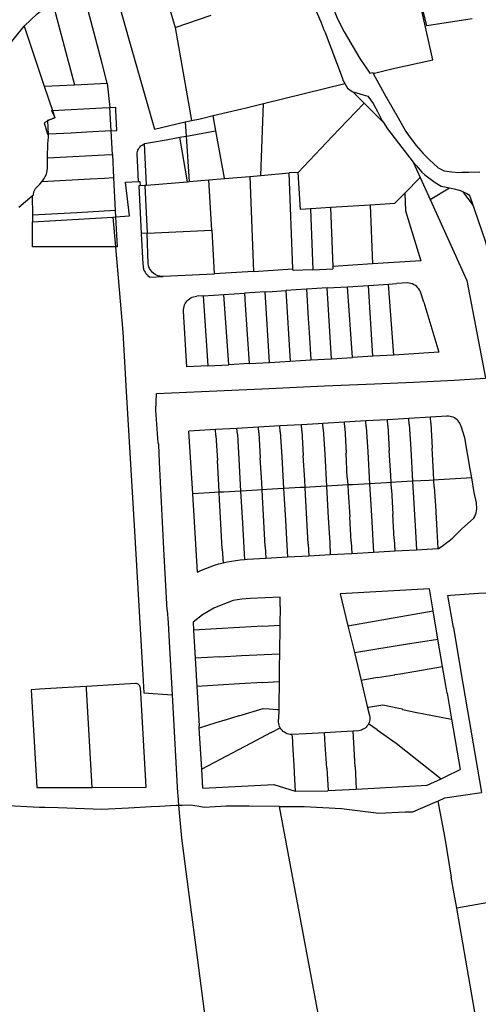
# Model space of a CAD drawing. Header units: inches. Extents: x 210911 to 224988, y 571697 to 586201.
# Tile 7 of 256: x 212792 to 212987, y 572722 to 573142. Entities that reach past the tile are written whole.
import ezdxf

# ---------------------------------------------------------------- set-up
doc = ezdxf.new("R2010")
doc.units = ezdxf.units.IN
doc.header["$MEASUREMENT"] = 0

msp = doc.modelspace()

# ---------------------------------------------------------------- linework, layer by layer
for points in [[(212943.321, 573118.879), (212950.713, 573120.696), (212968.107, 573124.541), (212967.836, 573125.75), (212963.743, 573144.031), (212961.755, 573153.432), (212958.06, 573165.395), (212957.371, 573168.879), (212956.982, 573170.844)], [(212984.956, 573141.91), (212965.66, 573138.922), (212958.515, 573167.855)], [(212830.381, 573163.08), (212838.904, 573132.771)], [(212919.364, 573163.19), (212927.492, 573142.225), (212930.452, 573136.459), (212937.085, 573125.028), (212941.328, 573118.819), (212942.616, 573119.095)], [(212829.476, 573114.585), (212827.447, 573122.909), (212824.789, 573133.116), (212820.242, 573150.5), (212806.862, 573146.973)], [(212794.267, 573138.888), (212799.825, 573144.159), (212806.278, 573149.172)], [(212806.862, 573146.973), (212810.725, 573132.417), (212815.635, 573113.889)], [(212856.164, 573145.927), (212858.478, 573138.327)], [(212917.796, 573147.142), (212918.985, 573144.194), (212920.524, 573140.657), (212921.804, 573137.356), (212922.27, 573136.131)], [(212858.478, 573138.327), (212873.766, 573143.476)], [(212774.252, 573113.408), (212775.054, 573114.638), (212776.148, 573116.286), (212790.072, 573133.768), (212794.267, 573138.888)], [(212794.267, 573138.888), (212802.664, 573113.238)], [(212858.478, 573138.327), (212865.432, 573098.663)], [(212922.27, 573136.131), (212929.522, 573117.009), (212930.008, 573115.554), (212930.667, 573114.459)], [(212838.904, 573132.771), (212849.646, 573095.013), (212862.74, 573098.054)], [(212942.616, 573119.095), (212942.804, 573118.752)], [(212943.321, 573118.879), (212942.804, 573118.752)], [(212942.804, 573118.752), (212948.311, 573108.683), (212948.587, 573108.199)], [(212802.664, 573113.238), (212802.85, 573113.247), (212815.635, 573113.889)], [(212802.664, 573113.238), (212806.242, 573102.952)], [(212815.635, 573113.889), (212829.476, 573114.585)], [(212829.476, 573114.585), (212830.73, 573104.197)], [(212896.015, 573105.877), (212930.667, 573114.459)], [(212930.667, 573114.459), (212931.264, 573113.468), (212931.881, 573112.512), (212933.816, 573110.994), (212934.134, 573110.893)], [(212934.134, 573110.893), (212935.61, 573110.427), (212938.477, 573109.651), (212940.444, 573109.032), (212942.742, 573105.985), (212944.56, 573102.568), (212946.623, 573098.475), (212947.105, 573097.76)], [(212934.134, 573110.893), (212938.873, 573106.099)], [(212948.587, 573108.199), (212953.331, 573099.861), (212955.372, 573096.218), (212956.677, 573093.93), (212958.355, 573091.59), (212961.022, 573087.991), (212964.04, 573084.662), (212966.642, 573082.088), (212970.483, 573078.503), (212971.502, 573077.943), (212972.97, 573077.279), (212976.289, 573076.823), (212979.185, 573076.596), (212980.431, 573076.621)], [(212806.242, 573102.952), (212827.407, 573104.03), (212830.73, 573104.197)], [(212830.73, 573104.197), (212833.188, 573104.321)], [(212831.247, 573094.223), (212830.73, 573104.197)], [(212833.717, 573094.441), (212833.248, 573103.032), (212833.188, 573104.321)], [(212874.642, 573100.751), (212886.851, 573103.624), (212888.182, 573103.937)], [(212888.182, 573103.937), (212896.015, 573105.877)], [(212894.996, 573075.203), (212896.015, 573105.877)], [(212910.803, 573076.594), (212922.893, 573089.32), (212928.269, 573094.956), (212938.873, 573106.099)], [(212938.873, 573106.099), (212939.875, 573105.086), (212947.105, 573097.76)], [(212806.242, 573102.952), (212805.798, 573102.929), (212807.261, 573099.907), (212806.432, 573099.508)], [(212806.242, 573102.952), (212807.322, 573099.771)], [(212806.432, 573099.508), (212807.322, 573099.771)], [(212869.107, 573099.448), (212874.642, 573100.751)], [(212875.804, 573094.264), (212874.655, 573100.68), (212874.642, 573100.751)], [(212804.363, 573098.512), (212802.747, 573097.734), (212804.197, 573092.795), (212804.513, 573092.812)], [(212804.363, 573098.512), (212804.353, 573098.894), (212806.432, 573099.508)], [(212806.432, 573099.508), (212804.363, 573098.512)], [(212804.513, 573092.812), (212804.363, 573098.512)], [(212862.74, 573098.054), (212865.432, 573098.663)], [(212862.74, 573098.054), (212863.151, 573092.03)], [(212865.432, 573098.663), (212869.107, 573099.448)], [(212947.105, 573097.76), (212948.843, 573095.179), (212953.485, 573089.011), (212959.848, 573080.981)], [(212804.18, 573082.752), (212804.273, 573088.773), (212804.547, 573091.527), (212804.513, 573092.812)], [(212831.247, 573094.223), (212820.907, 573093.677), (212814.255, 573093.326), (212804.513, 573092.812)], [(212831.247, 573094.223), (212833.722, 573094.354)], [(212831.766, 573084.203), (212831.247, 573094.223)], [(212833.717, 573094.441), (212833.722, 573094.354)], [(212845.423, 573088.759), (212845.417, 573088.879), (212847.964, 573089.331), (212854.601, 573090.51), (212860.492, 573091.571)], [(212860.492, 573091.571), (212863.151, 573092.03)], [(212863.677, 573072.629), (212860.492, 573091.571)], [(212863.151, 573092.03), (212864.205, 573092.213), (212875.684, 573094.243), (212875.804, 573094.264)], [(212863.151, 573092.03), (212864.47, 573072.696)], [(212879.447, 573073.926), (212879.423, 573074.059), (212875.804, 573094.264)], [(212842.338, 573084.329), (212842.369, 573084.903), (212842.47, 573085.47), (212842.64, 573086.019), (212842.877, 573086.544), (212843.176, 573087.035), (212843.533, 573087.486), (212843.943, 573087.889), (212844.399, 573088.239), (212844.895, 573088.531), (212845.423, 573088.759)], [(212846.318, 573071.169), (212846.315, 573071.227), (212845.878, 573079.889), (212845.423, 573088.759)], [(212804.18, 573082.752), (212828.451, 573084.029), (212831.766, 573084.203)], [(212831.766, 573084.203), (212832.278, 573074.222)], [(212842.941, 573072.675), (212842.631, 573078.817), (212842.338, 573084.329)], [(212801.674, 573072.583), (212802.447, 573073.512), (212803.703, 573075.818), (212804.215, 573078.188), (212804.173, 573082.283), (212804.18, 573082.752)], [(212959.848, 573080.981), (212962.82, 573074.386)], [(212959.848, 573080.981), (212961.146, 573079.341), (212963.496, 573076.619), (212964.71, 573075.507), (212969.18, 573072.341), (212971.688, 573070.668), (212973.11, 573070.379), (212975.267, 573069.957)], [(212879.447, 573073.926), (212890.279, 573074.816)], [(212890.279, 573074.816), (212894.996, 573075.203)], [(212890.279, 573074.816), (212891.891, 573034.419)], [(212894.996, 573075.203), (212907.027, 573076.428)], [(212910.803, 573076.594), (212907.027, 573076.428)], [(212908.616, 573035.467), (212907.027, 573076.428)], [(212916.146, 573061.045), (212911.786, 573060.783), (212910.803, 573076.594)], [(212980.431, 573076.621), (212983.433, 573076.68), (212988.14, 573076.883)], [(212798.215, 573067.059), (212798.337, 573068.268), (212799.082, 573069.758), (212800.82, 573071.558), (212801.674, 573072.583)], [(212832.278, 573074.222), (212828.352, 573074.013), (212822.269, 573073.687), (212801.674, 573072.583)], [(212832.278, 573074.222), (212832.987, 573060.384)], [(212833.128, 573057.643), (212839.086, 573058.029), (212837.342, 573072.453), (212842.941, 573072.675)], [(212842.941, 573072.675), (212843.5, 573072.697)], [(212843.656, 573070.945), (212843.05, 573070.894)], [(212843.05, 573070.894), (212844.042, 573050.597)], [(212843.5, 573072.697), (212843.656, 573070.945)], [(212843.656, 573070.945), (212845.538, 573071.103)], [(212845.538, 573071.103), (212846.318, 573071.169)], [(212845.538, 573071.103), (212845.54, 573071.057), (212846.531, 573050.715)], [(212846.318, 573071.169), (212863.677, 573072.629)], [(212863.677, 573072.629), (212864.47, 573072.696)], [(212864.47, 573072.696), (212872.849, 573073.384)], [(212872.849, 573073.384), (212879.447, 573073.926)], [(212874.064, 573052.02), (212872.851, 573073.356), (212872.849, 573073.384)], [(212962.82, 573074.386), (212956.269, 573067.741)], [(212962.82, 573074.386), (212967.038, 573065.029)], [(212791.949, 573061.841), (212797.65, 573066.589)], [(212797.65, 573066.589), (212798.215, 573067.059)], [(212797.65, 573066.589), (212797.7, 573058.319)], [(212956.269, 573067.741), (212951.89, 573063.276), (212949.988, 573063.16), (212941.445, 573062.626)], [(212956.269, 573067.741), (212956.553, 573060.209), (212962.975, 573038.942), (212942.41, 573037.658)], [(212967.038, 573065.029), (212975.267, 573069.957)], [(212975.267, 573069.957), (212977.274, 573069.565), (212979.916, 573068.865), (212980.753, 573068.475)], [(212980.753, 573068.475), (212982.604, 573067.614), (212983.35, 573067.182), (212983.893, 573066.528), (212985.298, 573062.419)], [(212980.753, 573068.475), (212982.113, 573066.804), (212984.107, 573064.153), (212985.298, 573062.419)], [(212941.445, 573062.626), (212924.643, 573061.576)], [(212941.445, 573062.626), (212942.41, 573037.658)], [(212967.038, 573065.029), (212982.604, 573030.495), (212990.536, 572988.932)], [(212985.298, 573062.419), (212985.916, 573060.61), (212990.372, 573047.469), (212992.972, 573037.987)], [(212832.987, 573060.384), (212816.596, 573059.425), (212797.7, 573058.319)], [(212797.7, 573058.319), (212797.717, 573055.509)], [(212832.987, 573060.384), (212833.128, 573057.643)], [(212924.643, 573061.576), (212916.357, 573061.058), (212916.146, 573061.045)], [(212916.146, 573061.045), (212917.144, 573035.156)], [(212924.643, 573061.576), (212925.615, 573036.577)], [(212797.717, 573055.509), (212831.957, 573057.568)], [(212797.777, 573044.879), (212797.78, 573044.977), (212797.717, 573055.509)], [(212831.957, 573057.568), (212833.128, 573057.643)], [(212831.957, 573057.568), (212833.056, 573044.894)], [(212833.128, 573057.643), (212833.781, 573044.895), (212833.056, 573044.894)], [(212846.531, 573050.715), (212844.042, 573050.597)], [(212844.042, 573050.597), (212844.683, 573037.493)], [(212846.531, 573050.715), (212874.064, 573052.02)], [(212847.006, 573037.719), (212846.531, 573050.715)], [(212874.064, 573052.02), (212875.114, 573033.339)], [(212833.056, 573044.894), (212797.777, 573044.879)], [(212833.056, 573044.894), (212836.21, 573008.52)], [(212844.683, 573037.493), (212845.065, 573035.37)], [(212852.631, 573032.264), (212851.933, 573032.367), (212851.251, 573032.549), (212850.594, 573032.806), (212849.97, 573033.137), (212849.387, 573033.535), (212848.854, 573033.997), (212848.376, 573034.516), (212847.96, 573035.086), (212847.611, 573035.699), (212847.333, 573036.348), (212847.131, 573037.024), (212847.006, 573037.719)], [(212942.41, 573037.658), (212925.735, 573036.585), (212925.615, 573036.577)], [(212845.065, 573035.37), (212845.328, 573034.742)], [(212845.328, 573034.742), (212845.68, 573034.084)], [(212845.68, 573034.084), (212846.056, 573033.515)], [(212846.056, 573033.515), (212846.524, 573032.932)], [(212846.524, 573032.932), (212846.999, 573032.443)], [(212875.114, 573033.339), (212875.118, 573033.271), (212853.336, 573032.24)], [(212891.891, 573034.419), (212875.133, 573033.34), (212875.114, 573033.339)], [(212891.891, 573034.419), (212908.602, 573035.466), (212908.616, 573035.467)], [(212908.641, 573034.827), (212908.616, 573035.467)], [(212917.144, 573035.156), (212908.641, 573034.827)], [(212917.144, 573035.156), (212925.657, 573035.485)], [(212925.615, 573036.577), (212925.657, 573035.485)], [(212847.556, 573031.966), (212846.999, 573032.443)], [(212847.556, 573031.966), (212853.336, 573032.24)], [(212853.336, 573032.24), (212852.631, 573032.264)], [(212931.8, 573027.915), (212940.736, 573028.478)], [(212940.736, 573028.478), (212949.229, 573029.014)], [(212942.579, 572998.301), (212940.736, 573028.478)], [(212949.229, 573029.014), (212952.639, 573029.229)], [(212951.531, 572998.821), (212949.229, 573029.014)], [(212957.446, 573029.572), (212952.639, 573029.229)], [(212962.949, 573025.736), (212962.622, 573026.358), (212962.231, 573026.943), (212961.78, 573027.482), (212961.274, 573027.971), (212960.72, 573028.403), (212960.122, 573028.774), (212959.489, 573029.079), (212958.827, 573029.316), (212958.143, 573029.481), (212957.446, 573029.572)], [(212870.444, 573024.058), (212879.191, 573024.606)], [(212879.191, 573024.606), (212887.984, 573025.157)], [(212881.352, 572994.691), (212879.191, 573024.606)], [(212896.807, 573025.71), (212887.984, 573025.157)], [(212887.984, 573025.157), (212888.32, 573020.157), (212889.022, 573009.699), (212889.995, 572995.201)], [(212896.807, 573025.71), (212899.794, 573025.897), (212905.57, 573026.261)], [(212898.644, 572995.711), (212896.807, 573025.71)], [(212914.316, 573026.813), (212905.57, 573026.261)], [(212905.57, 573026.261), (212907.471, 572996.231)], [(212914.347, 573026.815), (212914.316, 573026.813)], [(212923.134, 573027.369), (212914.347, 573026.815)], [(212914.347, 573026.815), (212915.123, 573014.361), (212915.495, 573008.388), (212916.219, 572996.747)], [(212923.134, 573027.369), (212931.8, 573027.915)], [(212925.072, 572997.269), (212923.134, 573027.369)], [(212933.998, 572997.795), (212931.8, 573027.915)], [(212964.366, 573021.38), (212962.949, 573025.736)], [(212862.038, 573017.502), (212862.035, 573018.175), (212862.107, 573018.844), (212862.254, 573019.501), (212862.473, 573020.138), (212862.761, 573020.746), (212863.116, 573021.318), (212863.532, 573021.847), (212864.005, 573022.327), (212864.528, 573022.75), (212865.095, 573023.113), (212865.699, 573023.41), (212866.333, 573023.637), (212866.988, 573023.793), (212867.656, 573023.874)], [(212870.444, 573024.058), (212867.656, 573023.874)], [(212870.444, 573024.058), (212872.383, 572994.162)], [(212964.366, 573021.38), (212970.64, 573000.045)], [(212872.383, 572994.162), (212863.5, 572993.78), (212862.038, 573017.502)], [(212836.21, 573008.52), (212837.677, 572983.303), (212841.163, 572923.864), (212844.741, 572862.625), (212845.215, 572854.952)], [(212970.64, 573000.045), (212951.531, 572998.821)], [(212889.995, 572995.201), (212881.352, 572994.691)], [(212889.995, 572995.201), (212898.644, 572995.711)], [(212898.644, 572995.711), (212907.471, 572996.231)], [(212907.471, 572996.231), (212916.219, 572996.747)], [(212916.219, 572996.747), (212925.072, 572997.269)], [(212925.072, 572997.269), (212933.998, 572997.795)], [(212942.579, 572998.301), (212933.998, 572997.795)], [(212951.531, 572998.821), (212942.579, 572998.301)], [(212872.383, 572994.162), (212881.352, 572994.691)], [(212850.534, 572982.492), (212895.374, 572984.389), (212921.976, 572985.644), (212943.377, 572986.628), (212959.978, 572987.337), (212977.18, 572988.143), (212990.536, 572988.932)], [(212855.131, 572890.209), (212853.64, 572916.26), (212851.8, 572953.24), (212851.48, 572960.75), (212851.28, 572961.46), (212850.28, 572975.34), (212850.534, 572982.492)], [(212921.391, 572969.694), (212919.39, 572969.578)], [(212930.534, 572970.224), (212921.391, 572969.694)], [(212921.533, 572967.241), (212921.391, 572969.694)], [(212939.676, 572970.754), (212930.534, 572970.224)], [(212930.676, 572967.77), (212930.534, 572970.224)], [(212948.819, 572971.285), (212939.676, 572970.754)], [(212939.819, 572968.298), (212939.676, 572970.754)], [(212957.949, 572971.815), (212948.819, 572971.285)], [(212948.962, 572968.827), (212948.819, 572971.285)], [(212967.094, 572972.345), (212957.949, 572971.815)], [(212958.094, 572969.357), (212957.949, 572971.815)], [(212974.174, 572972.756), (212967.094, 572972.345)], [(212967.236, 572969.885), (212967.094, 572972.345)], [(212967.236, 572969.885), (212967.853, 572959.222)], [(212980.197, 572968.545), (212979.972, 572969.165), (212979.679, 572969.757), (212979.322, 572970.312), (212978.905, 572970.824), (212978.435, 572971.287), (212977.916, 572971.695), (212977.355, 572972.042), (212976.758, 572972.325), (212976.134, 572972.541), (212975.49, 572972.685), (212974.834, 572972.757), (212974.174, 572972.756)], [(212875.66, 572967.059), (212864.336, 572966.406)], [(212865.956, 572939.763), (212864.336, 572966.406)], [(212884.803, 572967.586), (212875.66, 572967.059)], [(212875.806, 572964.59), (212875.66, 572967.059)], [(212893.955, 572968.113), (212884.803, 572967.586)], [(212884.948, 572965.122), (212884.803, 572967.586)], [(212903.095, 572968.64), (212893.955, 572968.113)], [(212894.098, 572965.651), (212893.955, 572968.113)], [(212894.098, 572965.651), (212894.719, 572954.99)], [(212912.248, 572969.167), (212903.095, 572968.64)], [(212903.239, 572966.178), (212903.095, 572968.64)], [(212903.239, 572966.178), (212903.862, 572955.516)], [(212919.39, 572969.578), (212912.248, 572969.167)], [(212912.39, 572966.709), (212912.248, 572969.167)], [(212912.39, 572966.709), (212913.006, 572956.045)], [(212921.533, 572967.241), (212922.149, 572956.575)], [(212930.676, 572967.77), (212931.294, 572957.105)], [(212939.819, 572968.298), (212940.44, 572957.635)], [(212948.962, 572968.827), (212949.584, 572958.163)], [(212958.094, 572969.357), (212958.722, 572958.696)], [(212981.715, 572963.512), (212980.197, 572968.545)], [(212875.806, 572964.59), (212876.437, 572953.929)], [(212884.948, 572965.122), (212885.577, 572954.462)], [(212984.069, 572950.298), (212981.715, 572963.512)], [(212931.742, 572946.529), (212931.294, 572957.105)], [(212940.44, 572957.635), (212941.228, 572944.043)], [(212950.257, 572947.591), (212949.584, 572958.163)], [(212958.722, 572958.696), (212959.504, 572945.071)], [(212968.387, 572948.607), (212967.853, 572959.222)], [(212877.051, 572943.406), (212876.437, 572953.929)], [(212885.577, 572954.462), (212886.33, 572940.919)], [(212895.342, 572944.471), (212894.719, 572954.99)], [(212903.862, 572955.516), (212904.62, 572941.972)], [(212913.628, 572945.502), (212913.006, 572956.045)], [(212922.149, 572956.575), (212922.906, 572942.998)], [(212984.722, 572946.531), (212984.069, 572950.298)], [(212895.515, 572941.46), (212895.342, 572944.471)], [(212913.806, 572942.484), (212913.628, 572945.502)], [(212931.742, 572946.529), (212931.917, 572943.505)], [(212950.419, 572944.569), (212948.405, 572944.458), (212941.228, 572944.043)], [(212950.419, 572944.569), (212950.257, 572947.591)], [(212959.504, 572945.071), (212952.445, 572944.68), (212950.419, 572944.569)], [(212950.582, 572941.553), (212950.419, 572944.569)], [(212968.573, 572945.585), (212966.559, 572945.462), (212959.504, 572945.071)], [(212959.504, 572945.071), (212960.733, 572923.659)], [(212968.573, 572945.585), (212968.387, 572948.607)], [(212970.599, 572945.709), (212968.573, 572945.585)], [(212968.76, 572942.571), (212968.573, 572945.585)], [(212984.722, 572946.531), (212977.812, 572946.145), (212970.599, 572945.709)], [(212985.806, 572940.285), (212984.722, 572946.531)], [(212875.196, 572940.279), (212865.956, 572939.763)], [(212877.221, 572940.392), (212875.196, 572940.279)], [(212877.221, 572940.392), (212877.051, 572943.406)], [(212886.33, 572940.919), (212879.246, 572940.505), (212877.221, 572940.392)], [(212877.392, 572937.368), (212877.221, 572940.392)], [(212895.515, 572941.46), (212893.495, 572941.338), (212886.33, 572940.919)], [(212886.33, 572940.919), (212887.083, 572927.408)], [(212904.62, 572941.972), (212897.534, 572941.582), (212895.515, 572941.46)], [(212895.688, 572938.439), (212895.515, 572941.46)], [(212913.806, 572942.484), (212911.786, 572942.367), (212904.62, 572941.972)], [(212904.62, 572941.972), (212905.378, 572928.445)], [(212922.906, 572942.998), (212915.827, 572942.603), (212913.806, 572942.484)], [(212913.984, 572939.471), (212913.806, 572942.484)], [(212931.917, 572943.505), (212929.9, 572943.39), (212922.906, 572942.998)], [(212922.906, 572942.998), (212923.659, 572929.477)], [(212941.228, 572944.043), (212933.944, 572943.621), (212931.917, 572943.505)], [(212931.917, 572943.505), (212932.091, 572940.493)], [(212932.091, 572940.493), (212932.857, 572929.999)], [(212941.228, 572944.043), (212942.013, 572930.526)], [(212950.582, 572941.553), (212951.186, 572931.049)], [(212968.76, 572942.571), (212969.268, 572934.808)], [(212986.671, 572935.828), (212985.806, 572940.285)], [(212867.986, 572906.363), (212865.956, 572939.763)], [(212877.929, 572926.886), (212877.392, 572937.368)], [(212896.232, 572927.931), (212895.688, 572938.439)], [(212914.505, 572928.958), (212913.984, 572939.471)], [(212969.268, 572934.808), (212969.862, 572924.181)], [(212985.618, 572929.383), (212986.005, 572930.122), (212986.322, 572930.894), (212986.568, 572931.692), (212986.74, 572932.508), (212986.837, 572933.337), (212986.858, 572934.171), (212986.802, 572935.004), (212986.671, 572935.828)], [(212896.815, 572917.277), (212896.232, 572927.931)], [(212905.378, 572928.445), (212905.971, 572917.792)], [(212915.097, 572918.304), (212914.505, 572928.958)], [(212923.659, 572929.477), (212924.246, 572918.824)], [(212933.432, 572919.358), (212932.857, 572929.999)], [(212942.013, 572930.526), (212942.593, 572919.886)], [(212951.751, 572920.408), (212951.186, 572931.049)], [(212980.336, 572924.723), (212985.618, 572929.383)], [(212878.551, 572916.231), (212877.929, 572926.886)], [(212887.083, 572927.408), (212887.686, 572916.753)], [(212960.733, 572923.659), (212961.176, 572915.944)], [(212969.862, 572924.181), (212970.294, 572916.459)], [(212970.594, 572916.476), (212972.123, 572917.481), (212973.609, 572918.547), (212975.052, 572919.672), (212976.448, 572920.854), (212977.796, 572922.091), (212979.092, 572923.381), (212980.336, 572924.723)], [(212933.432, 572919.358), (212933.7, 572914.393)], [(212942.593, 572919.886), (212942.864, 572914.91)], [(212951.751, 572920.408), (212952.015, 572915.427)], [(212878.551, 572916.231), (212878.894, 572910.355)], [(212887.686, 572916.753), (212887.966, 572911.803)], [(212896.815, 572917.277), (212897.086, 572912.325)], [(212905.971, 572917.792), (212906.247, 572912.842)], [(212915.097, 572918.304), (212915.372, 572913.357)], [(212924.246, 572918.824), (212924.519, 572913.874)], [(212942.864, 572914.91), (212952.015, 572915.427)], [(212952.015, 572915.427), (212961.176, 572915.944)], [(212961.176, 572915.944), (212970.294, 572916.459)], [(212970.294, 572916.459), (212970.594, 572916.476)], [(212878.894, 572910.355), (212880.687, 572910.767), (212882.492, 572911.118), (212884.309, 572911.408), (212886.134, 572911.637), (212887.966, 572911.803)], [(212887.966, 572911.803), (212889.158, 572911.877)], [(212889.158, 572911.877), (212897.086, 572912.325)], [(212897.086, 572912.325), (212906.247, 572912.842)], [(212906.247, 572912.842), (212915.372, 572913.357)], [(212915.372, 572913.357), (212924.519, 572913.874)], [(212924.519, 572913.874), (212933.7, 572914.393)], [(212933.7, 572914.393), (212942.864, 572914.91)], [(212867.986, 572906.363), (212869.741, 572907.19), (212871.524, 572907.953), (212873.333, 572908.652), (212875.166, 572909.286), (212877.02, 572909.854), (212878.894, 572910.355)], [(212968.274, 572889.851), (212966.668, 572899.313), (212928.718, 572897.185)], [(212974.552, 572896.499), (212975.69, 572896.56), (212987.58, 572897.4), (213001.29, 572897.64), (213003.19, 572898.03), (213004.41, 572898.16), (213005.1, 572898.72), (213005.09, 572899.78)], [(212903.145, 572895.782), (212890.421, 572895.133), (212886.847, 572894.809), (212883.117, 572894.357), (212880.646, 572893.338), (212877.387, 572892.107), (212874.875, 572891.072), (212870.112, 572888.228), (212866.137, 572885.074), (212866.332, 572881.688)], [(212903.121, 572891.788), (212903.145, 572895.782)], [(212928.718, 572897.185), (212931.992, 572883.596)], [(212976.878, 572882.841), (212974.552, 572896.499)], [(212855.131, 572890.209), (212855.44, 572884.8), (212855.95, 572876.73), (212857.214, 572854.096)], [(212903.121, 572891.788), (212903.02, 572883.814)], [(212931.992, 572883.596), (212939.161, 572884.832), (212948.866, 572886.505), (212968.274, 572889.851)], [(212970.304, 572877.893), (212968.274, 572889.851)], [(212885.922, 572882.823), (212866.332, 572881.688)], [(212866.332, 572881.688), (212867.017, 572869.812)], [(212895.757, 572883.393), (212885.922, 572882.823)], [(212895.757, 572883.393), (212903.02, 572883.814)], [(212903.02, 572883.814), (212902.867, 572871.66)], [(212931.992, 572883.596), (212933.518, 572877.265), (212934.745, 572872.159)], [(212976.878, 572882.841), (212980.088, 572863.988)], [(212934.745, 572872.159), (212950.38, 572874.68), (212956.457, 572875.66), (212970.304, 572877.893)], [(212972.29, 572866.189), (212970.304, 572877.893)], [(212877.511, 572870.353), (212867.017, 572869.812)], [(212867.017, 572869.812), (212867.714, 572857.737)], [(212877.511, 572870.353), (212886.724, 572870.828)], [(212886.724, 572870.828), (212902.867, 572871.66)], [(212902.867, 572871.66), (212902.798, 572866.229), (212902.723, 572859.818)], [(212934.745, 572872.159), (212936.186, 572866.166)], [(212936.186, 572866.166), (212937.599, 572860.298)], [(212954.337, 572863.108), (212972.29, 572866.189)], [(212974.214, 572854.85), (212972.29, 572866.189)], [(212944.576, 572861.465), (212937.599, 572860.298)], [(212944.576, 572861.465), (212951.972, 572862.702)], [(212951.972, 572862.702), (212951.965, 572862.742), (212954.33, 572863.15), (212954.337, 572863.108)], [(212980.088, 572863.988), (212988.836, 572812.609)], [(212800.702, 572856.546), (212797.234, 572856.339), (212799.596, 572814.631), (212802.668, 572814.642)], [(212812.771, 572857.267), (212800.702, 572856.546)], [(212820.734, 572857.743), (212812.771, 572857.267)], [(212841.591, 572858.973), (212820.734, 572857.743)], [(212820.794, 572856.694), (212820.734, 572857.743)], [(212823.176, 572814.719), (212820.794, 572856.694)], [(212843.706, 572857.088), (212843.645, 572857.476), (212843.51, 572857.844), (212843.305, 572858.18), (212843.039, 572858.468), (212842.721, 572858.7), (212842.365, 572858.865), (212841.983, 572858.957), (212841.591, 572858.973)], [(212843.822, 572855.051), (212843.706, 572857.088)], [(212885.833, 572858.814), (212867.714, 572857.737)], [(212867.714, 572857.737), (212868.687, 572840.878)], [(212895.695, 572859.4), (212885.833, 572858.814)], [(212895.695, 572859.4), (212902.723, 572859.818)], [(212902.723, 572859.818), (212902.607, 572849.805)], [(212937.599, 572860.298), (212940.403, 572848.657)], [(212846.114, 572814.81), (212843.822, 572855.051)], [(212845.215, 572854.952), (212857.214, 572854.096)], [(212857.214, 572854.096), (212859.55, 572812.29), (212859.59, 572811.46)], [(212974.214, 572854.85), (212976.085, 572843.802)], [(212885.525, 572845.22), (212895.952, 572848.315)], [(212895.952, 572848.315), (212898.471, 572848.143), (212901.895, 572847.924)], [(212902.607, 572849.805), (212902.581, 572847.88)], [(212955.194, 572847.867), (212955.225, 572848.004), (212953.626, 572848.344), (212946.93, 572849.769), (212940.729, 572848.713), (212940.403, 572848.657)], [(212940.403, 572848.657), (212941.201, 572845.345)], [(212885.525, 572845.22), (212879.705, 572843.351), (212879.689, 572843.399)], [(212901.895, 572847.924), (212902.581, 572847.88)], [(212902.581, 572847.88), (212902.527, 572843.769)], [(212941.201, 572845.345), (212941.298, 572844.744), (212941.326, 572844.135), (212941.286, 572843.528), (212941.178, 572842.928), (212941.003, 572842.345), (212940.763, 572841.785)], [(212955.194, 572847.867), (212961.301, 572846.69), (212961.299, 572846.68)], [(212961.299, 572846.68), (212964.284, 572846.099), (212976.085, 572843.802)], [(212868.74, 572839.984), (212868.687, 572840.878)], [(212875.864, 572842.206), (212868.74, 572839.984)], [(212869.776, 572822.465), (212868.74, 572839.984)], [(212879.689, 572843.399), (212875.864, 572842.206)], [(212899.356, 572838.071), (212903.192, 572840.095)], [(212903.192, 572840.095), (212902.91, 572840.663), (212902.694, 572841.259), (212902.546, 572841.875), (212902.468, 572842.504), (212902.462, 572843.138), (212902.527, 572843.769)], [(212908.057, 572837.239), (212907.402, 572837.282), (212906.757, 572837.4), (212906.13, 572837.593), (212905.529, 572837.857), (212904.963, 572838.189), (212904.44, 572838.585), (212903.966, 572839.038), (212903.548, 572839.544), (212903.192, 572840.095)], [(212940.763, 572841.785), (212940.471, 572841.27), (212940.125, 572840.791), (212939.728, 572840.352), (212939.285, 572839.96), (212938.802, 572839.618), (212938.285, 572839.331), (212937.739, 572839.103), (212937.171, 572838.935), (212936.589, 572838.831)], [(212944.412, 572839.258), (212940.763, 572841.785)], [(212976.085, 572843.802), (212979.725, 572822.302)], [(212899.356, 572838.071), (212890.618, 572833.461)], [(212908.208, 572837.247), (212908.057, 572837.239)], [(212922.016, 572837.997), (212914.281, 572837.573), (212908.208, 572837.247)], [(212908.237, 572836.707), (212908.208, 572837.247)], [(212908.237, 572836.707), (212908.564, 572830.67)], [(212934.209, 572838.689), (212929.074, 572838.383), (212922.016, 572837.997)], [(212922.362, 572832.827), (212922.016, 572837.997)], [(212936.589, 572838.831), (212934.209, 572838.689)], [(212935.051, 572823.533), (212934.209, 572838.689)], [(212944.412, 572839.258), (212952.559, 572833.616)], [(212890.618, 572833.461), (212869.776, 572822.465)], [(212923.022, 572822.975), (212922.362, 572832.827)], [(212952.559, 572833.616), (212971.657, 572818.343)], [(212908.564, 572830.67), (212908.923, 572824.269), (212909.266, 572818.131)], [(212923.022, 572822.975), (212923.666, 572813.359)], [(212935.051, 572823.533), (212935.392, 572817.392)], [(212870.255, 572814.358), (212869.776, 572822.465)], [(212971.657, 572818.343), (212973.387, 572819.192)], [(212973.387, 572819.192), (212979.725, 572822.302)], [(212802.668, 572814.642), (212823.176, 572814.719)], [(212823.176, 572814.719), (212846.114, 572814.81)], [(212870.255, 572814.358), (212900.438, 572815.994), (212909.495, 572813.13), (212909.545, 572813.131)], [(212909.266, 572818.131), (212909.545, 572813.131)], [(212935.392, 572817.392), (212935.58, 572814.011)], [(212935.58, 572814.011), (212965.747, 572815.663), (212971.657, 572818.343)], [(212859.59, 572811.46), (212859.964, 572807.123)], [(212909.545, 572813.131), (212923.398, 572813.344), (212923.666, 572813.359)], [(212923.666, 572813.359), (212935.58, 572814.011)], [(212970.258, 572808.88), (212973.303, 572810.332)], [(212973.303, 572810.332), (212988.836, 572812.609)], [(212760.509, 572804.567), (212777.958, 572806.771), (212783.46, 572807.241), (212784.758, 572807.134), (212800.752, 572806.347), (212803.059, 572806.305)], [(212803.059, 572806.305), (212808.75, 572806.203), (212827.342, 572805.401), (212838.644, 572806.04), (212848.207, 572806.567)], [(212848.207, 572806.567), (212851.845, 572806.768), (212858.946, 572807.129), (212859.964, 572807.123)], [(212859.964, 572807.123), (212861.445, 572807.115), (212864.99, 572807.31)], [(212859.964, 572807.123), (212861.172, 572793.112), (212864.245, 572769.088), (212867.132, 572747.665), (212873.761, 572696.512), (212880.009, 572648.761), (212883.662, 572620.933), (212886.946, 572596.231)], [(212864.99, 572807.31), (212868.66, 572806.8), (212870.89, 572806.35), (212880.21, 572806.91), (212890.01, 572806.87), (212902.56, 572806.72), (212902.781, 572806.67)], [(212902.781, 572806.67), (212913.334, 572806.632), (212929.327, 572805.744), (212945.214, 572803.757), (212956.315, 572804.296), (212959.67, 572804.39)], [(212902.781, 572806.67), (212921.4, 572707.07), (212937.8, 572610.89), (212938.02, 572609.86)], [(212959.67, 572804.39), (212969.21, 572808.38), (212970.258, 572808.88)], [(212970.258, 572808.88), (212973.19, 572793.16), (212975.906, 572776.514)], [(212978.358, 572763.327), (212977.255, 572769.431), (212975.906, 572776.514)], [(213026.201, 572771.847), (212978.358, 572763.327)], [(213040.882, 572689.983), (213000, 572676.32), (212997.15, 572675.41), (212996.881, 572675.354), (212994.32, 572674.82), (212993.64, 572674.698), (212978.358, 572763.327)]]:
    msp.add_lwpolyline(points)

doc.saveas('drawing.dxf')
